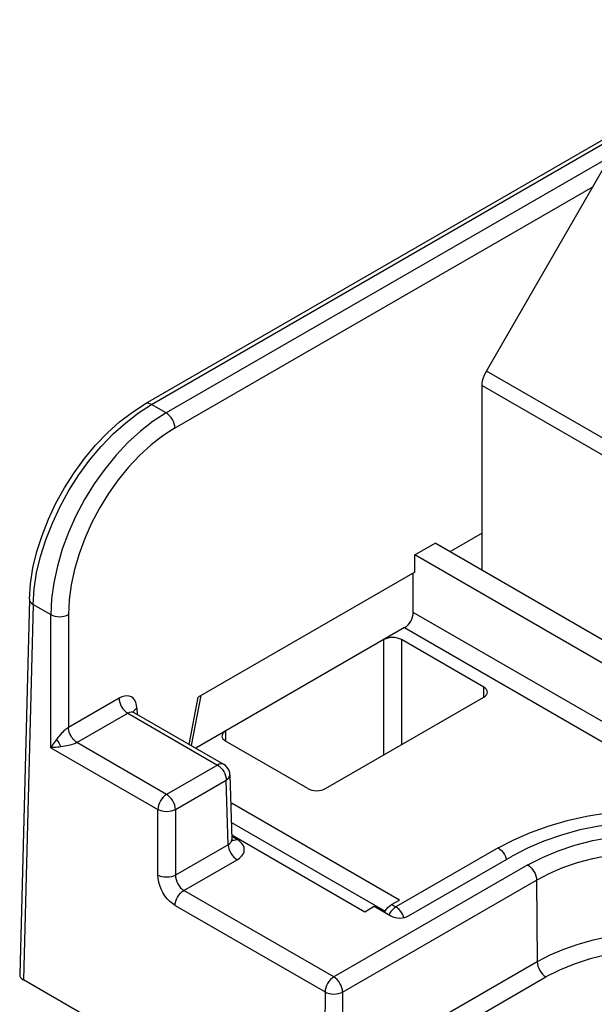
# Model space of a CAD drawing. Header units: millimetres. Extents: x 0 to 210, y 0 to 297.
# Tile 19 of 23: x 67.41 to 74.34, y 216.65 to 228.53. Entities that reach past the tile are written whole.
import ezdxf

# ---------------------------------------------------------------- set-up
doc = ezdxf.new("R2010")
doc.units = ezdxf.units.MM
doc.header["$LTSCALE"] = 19.36
doc.layers.get('0').update_dxf_attribs({"linetype": 'CONTINUOUS'})

msp = doc.modelspace()

# ---------------------------------------------------------------- linework, layer by layer
at = {"color": 7, "linetype": 'Continuous'}
for p, q in [((76.9502, 228.5275), (68.9219, 223.8923)), ((73.0359, 224.2883), (74.5941, 226.9871)), ((72.9841, 221.8835), (72.9841, 224.1141)), ((72.9841, 222.3314), (72.5963, 222.1074)), ((72.1711, 222.0696), (72.4164, 222.2113)), ((79.3036, 218.235), (72.4164, 222.2113)), ((72.172, 221.8625), (72.1711, 222.0696)), ((79.0583, 218.0934), (72.1711, 222.0696)), ((72.172, 221.8625), (69.5602, 220.3545)), ((72.1547, 221.3751), (72.1547, 221.8525)), ((67.5233, 221.536), (67.4071, 217.0045)), ((72.0499, 221.1921), (69.5296, 219.737)), ((73.0041, 220.4747), (72.0117, 221.0476)), ((69.4515, 219.7821), (69.5602, 220.3545)), ((69.5905, 220.3721), (69.4735, 219.7694)), ((71.0949, 219.2499), (73.0041, 220.3522)), ((69.8677, 219.5418), (68.7867, 220.1659)), ((68.8203, 220.2203), (68.8225, 220.1452)), ((70.8828, 219.2499), (69.8904, 219.8229)), ((69.9426, 219.4165), (69.9662, 218.6348)), ((69.9533, 219.0623), (69.9677, 219.0706)), ((69.9645, 218.6924), (71.5713, 217.7647)), ((69.9651, 218.6733), (70.0259, 218.6382)), ((69.9675, 218.625), (69.9662, 218.6347)), ((69.97, 218.6178), (69.9675, 218.625)), ((72.0972, 217.7138), (73.3484, 218.4362)), ((71.8923, 217.8509), (71.9863, 217.9051)), ((71.5713, 217.7647), (71.6841, 217.8299)), ((71.6841, 217.8299), (71.8851, 217.7138)), ((71.8326, 217.7958), (71.8511, 217.8176)), ((71.8511, 217.8176), (71.8709, 217.8358)), ((71.8709, 217.8358), (71.8923, 217.8509)), ((71.8923, 217.8509), (71.9441, 217.8218)), ((77.8456, 210.9409), (67.451, 216.942))]:
    msp.add_line(p, q, dxfattribs=at)
at = {"color": 9, "linetype": 'Continuous'}
for p, q in [((68.9969, 223.8849), (76.949, 228.476)), ((74.5289, 226.8743), (69.174, 223.7826)), ((69.2799, 223.601), (74.3187, 226.5101)), ((81.4122, 219.4524), (73.0359, 224.2883)), ((72.9841, 224.1141), (81.2354, 219.3503)), ((68.84, 223.7844), (68.9969, 223.8849)), ((69.174, 223.7826), (68.9969, 223.8849)), ((67.5672, 221.4731), (67.451, 216.942)), ((67.5672, 221.4731), (67.7824, 221.3488)), ((67.7824, 219.7436), (67.7824, 221.3488)), ((67.9945, 221.3487), (67.9946, 219.9885)), ((76.0932, 219.1013), (72.1547, 221.3751)), ((72.0499, 221.1921), (75.9871, 218.919)), ((71.7996, 219.6568), (71.7996, 221.0476)), ((72.0117, 221.0476), (72.0117, 219.7792)), ((73.0067, 220.3522), (73.0041, 220.4747)), ((68.6047, 220.3407), (67.9946, 219.9885)), ((68.0969, 219.8048), (68.7107, 220.1591)), ((68.7107, 220.1591), (69.7927, 219.5344)), ((68.8016, 220.2068), (68.8203, 220.2203)), ((69.8904, 219.9453), (69.8878, 219.8229)), ((69.179, 219.1801), (68.0969, 219.8048)), ((67.7824, 219.7436), (69.0729, 218.9985)), ((69.7927, 219.5344), (69.179, 219.1801)), ((69.8677, 219.5418), (69.8676, 219.5419)), ((69.285, 218.9985), (69.8987, 219.3529)), ((69.8964, 219.3778), (69.8987, 219.3529)), ((69.9223, 218.5729), (69.8987, 219.3529)), ((69.0729, 218.205), (69.0729, 218.9985)), ((69.285, 218.9985), (69.285, 218.205)), ((71.9863, 217.9051), (69.9677, 219.0706)), ((69.96, 218.8424), (71.8159, 217.7709)), ((69.9699, 218.6228), (69.9628, 218.6254)), ((69.9223, 218.5729), (69.285, 218.205)), ((73.1784, 218.5343), (71.9441, 217.8218)), ((69.3874, 218.0213), (70.0283, 218.3913)), ((73.5353, 218.3283), (71.1956, 216.9774)), ((71.3016, 216.7948), (73.6414, 218.1456)), ((73.6414, 218.1456), (73.6488, 217.1594)), ((71.1956, 216.9774), (69.3874, 218.0213)), ((69.2814, 217.8397), (71.0895, 216.7958)), ((71.8852, 217.7671), (71.8691, 217.7426)), ((71.9441, 217.8218), (71.9234, 217.8075)), ((71.8691, 217.7426), (71.8615, 217.7274)), ((73.6488, 217.1594), (71.2942, 215.8)), ((71.3966, 215.6152), (73.7549, 216.9767)), ((71.0895, 216.7958), (71.0821, 215.801)), ((71.3016, 216.7948), (71.2942, 215.8))]:
    msp.add_line(p, q, dxfattribs=at)
at = {"color": 7, "linetype": 'Continuous'}
for points in [[(72.9841, 224.1141), (72.9857, 224.1418), (72.9902, 224.1704), (72.9976, 224.2), (73.0078, 224.2298), (73.0206, 224.2592), (73.0359, 224.2883)], [(67.5233, 221.536), (67.5366, 221.7222), (67.5669, 221.9138), (67.6136, 222.1088), (67.6759, 222.3051), (67.7528, 222.5004), (67.8435, 222.6927), (67.947, 222.8801), (68.0619, 223.0604), (68.1873, 223.2319), (68.3217, 223.3926), (68.4638, 223.5406), (68.6122, 223.6743), (68.7654, 223.7921), (68.9219, 223.8923)], [(68.7867, 220.1659), (68.7789, 220.1716), (68.7761, 220.1744)], [(69.9426, 219.4165), (69.9397, 219.4417), (69.9325, 219.4663), (69.9212, 219.4893), (69.906, 219.5102), (69.8873, 219.5283), (69.8676, 219.5419)], [(76.8979, 218.4362), (76.714, 218.5323), (76.5168, 218.6167), (76.3053, 218.6898), (76.0826, 218.7506), (75.8508, 218.7983), (75.6121, 218.8329), (75.3688, 218.8536), (75.1231, 218.8606), (74.8775, 218.8536), (74.6341, 218.8329), (74.3954, 218.7983), (74.1636, 218.7506), (73.941, 218.6898), (73.7295, 218.6167), (73.5323, 218.5323), (73.3484, 218.4362)], [(69.9673, 218.6193), (69.9697, 218.6171), (69.9714, 218.6152), (69.97, 218.6178)], [(71.809, 217.7577), (71.8163, 217.7717), (71.8326, 217.7958)]]:
    msp.add_lwpolyline(points, dxfattribs=at)
at = {"color": 9, "linetype": 'Continuous'}
for points in [[(68.9969, 223.8849), (68.9765, 223.8944), (68.9571, 223.8989), (68.9393, 223.8985), (68.9234, 223.8932), (68.9219, 223.8924)], [(67.5672, 221.4731), (67.5804, 221.6595), (67.6108, 221.8532), (67.6581, 222.0518), (67.7217, 222.2529), (67.8007, 222.4542), (67.8942, 222.653), (68.001, 222.847), (68.1199, 223.0338), (68.2493, 223.2111), (68.3878, 223.3767), (68.5336, 223.5287), (68.685, 223.6652), (68.84, 223.7844)], [(69.174, 223.7826), (69.0174, 223.682), (68.8631, 223.5624), (68.7129, 223.4252), (68.5687, 223.2723), (68.4323, 223.1054), (68.3053, 222.9267), (68.1893, 222.7383), (68.0856, 222.5425), (67.9956, 222.3416), (67.9203, 222.1383), (67.8608, 221.9348), (67.8176, 221.7338), (67.7913, 221.5377), (67.7824, 221.3488)], [(69.28, 223.6011), (69.2777, 223.6258), (69.2716, 223.6516), (69.2621, 223.6774), (69.2494, 223.7027), (69.2336, 223.7271), (69.2153, 223.7492), (69.1952, 223.768), (69.174, 223.7826)], [(69.2799, 223.601), (69.1336, 223.5067), (68.9913, 223.3963), (68.8524, 223.2692), (68.7193, 223.1277), (68.5935, 222.9735), (68.4765, 222.8086), (68.3697, 222.6347), (68.2742, 222.4541), (68.1913, 222.2688), (68.1219, 222.081), (68.0669, 221.8929), (68.0269, 221.7066), (68.0029, 221.5256), (67.9945, 221.3487)], [(67.5233, 221.536), (67.5257, 221.5192), (67.534, 221.5026), (67.5479, 221.487), (67.5672, 221.4731)], [(67.7824, 221.3488), (67.8049, 221.3385), (67.8304, 221.3309), (67.8577, 221.3261), (67.8862, 221.3244), (67.9156, 221.3257), (67.9442, 221.3304), (67.971, 221.3381), (67.9946, 221.3488)], [(68.6046, 220.3407), (68.607, 220.3156), (68.6132, 220.2894), (68.6231, 220.2629), (68.6363, 220.2371), (68.6522, 220.2131), (68.6704, 220.1915), (68.6901, 220.1733), (68.7107, 220.1591)], [(68.8203, 220.2203), (68.8165, 220.2572), (68.8079, 220.2893), (68.7943, 220.3169), (68.7763, 220.3393), (68.7543, 220.3556), (68.7288, 220.3658), (68.7004, 220.3693), (68.6697, 220.3663), (68.6379, 220.3568), (68.6047, 220.3407)], [(68.7867, 220.1659), (68.7696, 220.1722), (68.7511, 220.173), (68.7312, 220.1686), (68.7107, 220.1591)], [(68.7788, 220.1718), (68.7793, 220.1751), (68.7878, 220.1915), (68.8016, 220.2068)], [(67.9946, 219.9884), (67.9817, 219.9802), (67.9679, 219.9703), (67.9535, 219.9583), (67.9389, 219.9452), (67.9252, 219.9321), (67.9115, 219.9178), (67.8968, 219.9017), (67.8814, 219.884), (67.8655, 219.8646), (67.8492, 219.8437)], [(68.033, 219.8708), (68.0215, 219.8895), (68.0119, 219.9092), (68.0048, 219.9297), (67.9997, 219.9501), (67.9962, 219.9698), (67.9946, 219.9885)], [(67.8492, 219.8437), (67.8371, 219.8273), (67.8253, 219.8109), (67.8139, 219.7942), (67.8029, 219.7774), (67.7924, 219.7605), (67.7824, 219.7436)], [(67.8492, 219.8437), (67.8599, 219.8303), (67.8701, 219.8158), (67.8794, 219.8007), (67.8877, 219.785), (67.8949, 219.769), (67.9009, 219.753)], [(68.0969, 219.8048), (68.083, 219.7982), (68.0673, 219.7916), (68.0497, 219.7854), (68.0311, 219.7796), (68.0131, 219.7746), (67.9941, 219.77), (67.9732, 219.7654), (67.9507, 219.7609), (67.9265, 219.7567), (67.9009, 219.753)], [(68.0969, 219.8047), (68.0854, 219.8126), (68.074, 219.8218), (68.0629, 219.8324), (68.0522, 219.8441), (68.0422, 219.857), (68.033, 219.8708)], [(67.9009, 219.753), (67.8809, 219.7505), (67.8608, 219.7482), (67.841, 219.7464), (67.8212, 219.745), (67.8017, 219.744), (67.7824, 219.7436)], [(69.8676, 219.5419), (69.851, 219.5479), (69.8328, 219.5485), (69.8131, 219.5439), (69.7927, 219.5344)], [(69.7927, 219.5344), (69.8131, 219.5203), (69.8328, 219.5021)], [(69.8328, 219.5021), (69.851, 219.4805), (69.867, 219.4564), (69.8802, 219.4306)], [(69.8802, 219.4306), (69.8901, 219.404), (69.8964, 219.3778)], [(69.8987, 219.3529), (69.9174, 219.3664), (69.9312, 219.3816), (69.9397, 219.398), (69.9426, 219.4165)], [(69.179, 219.1801), (69.1585, 219.166), (69.1388, 219.1478), (69.1206, 219.1262), (69.1046, 219.1021), (69.0914, 219.0762), (69.0815, 219.0497), (69.0753, 219.0235), (69.0729, 218.9985)], [(69.285, 218.9985), (69.2827, 219.0235), (69.2764, 219.0497), (69.2665, 219.0762), (69.2533, 219.1021), (69.2373, 219.1262), (69.2191, 219.1478), (69.1994, 219.166), (69.179, 219.1801)], [(69.0729, 218.9985), (69.0956, 218.9882), (69.1215, 218.9804), (69.1497, 218.9757), (69.1789, 218.9741), (69.2082, 218.9757), (69.2363, 218.9804), (69.2623, 218.9881), (69.285, 218.9985)], [(73.1784, 218.5343), (73.3666, 218.6333), (73.5679, 218.7212), (73.7831, 218.7982), (74.0095, 218.8634), (74.2452, 218.9163), (74.4883, 218.9565), (74.7367, 218.9836), (74.9885, 218.9975), (75.2415, 218.9979), (75.4937, 218.9849), (75.7419, 218.9587), (75.9871, 218.919)], [(69.9223, 218.5729), (69.941, 218.5856), (69.9548, 218.6003), (69.9634, 218.6164), (69.9662, 218.6347)], [(70.0283, 218.6362), (70.0078, 218.6267), (69.9881, 218.6222), (69.9699, 218.6228)], [(70.0283, 218.3913), (70.0593, 218.4124), (70.0836, 218.4353), (70.1015, 218.4604), (70.1125, 218.4867), (70.1161, 218.5138), (70.1125, 218.5408), (70.1017, 218.5671), (70.0836, 218.5923), (70.0584, 218.6159), (70.0259, 218.6382)], [(73.5353, 218.3283), (73.7111, 218.4195), (73.9003, 218.4989), (74.1041, 218.5667), (74.319, 218.622), (74.5427, 218.6638)], [(69.9223, 218.5729), (69.9247, 218.5479), (69.9309, 218.5216), (69.9408, 218.4951), (69.954, 218.4694), (69.9699, 218.4453), (69.9881, 218.4237), (70.0078, 218.4055), (70.0283, 218.3913)], [(73.1784, 218.5343), (73.1988, 218.5202), (73.2185, 218.502), (73.2367, 218.4805), (73.2527, 218.4563), (73.2659, 218.4305), (73.2758, 218.4039), (73.2778, 218.3955)], [(73.6414, 218.1456), (73.7938, 218.2254), (73.9589, 218.2961), (74.1353, 218.3571), (74.3212, 218.4079), (74.5149, 218.4479), (74.7143, 218.4767), (74.9178, 218.4941), (75.1232, 218.5), (75.3285, 218.4941), (75.532, 218.4767), (75.7314, 218.4479), (75.9251, 218.4079), (76.111, 218.3571), (76.2874, 218.2961), (76.4525, 218.2254), (76.6049, 218.1456)], [(73.5353, 218.3283), (73.5559, 218.3141), (73.5757, 218.2957), (73.594, 218.274), (73.61, 218.2497), (73.6232, 218.2237), (73.6331, 218.197), (73.6392, 218.1706), (73.6414, 218.1456)], [(69.2814, 217.8397), (69.2481, 217.8621), (69.2165, 217.8892), (69.1863, 217.9213), (69.1585, 217.9574), (69.1338, 217.9965), (69.1126, 218.0377), (69.0956, 218.0802), (69.0831, 218.1229), (69.0756, 218.1643), (69.0729, 218.205)], [(69.285, 218.205), (69.2622, 218.1945), (69.2362, 218.1868), (69.2081, 218.1821), (69.179, 218.1805), (69.1498, 218.1821), (69.1217, 218.1868), (69.0957, 218.1945), (69.0729, 218.205)], [(69.285, 218.205), (69.2866, 218.1796), (69.2922, 218.153), (69.3015, 218.1261), (69.3142, 218.0999), (69.3297, 218.0755), (69.3475, 218.0538), (69.367, 218.0355), (69.3874, 218.0213)], [(69.2814, 217.8397), (69.2837, 217.8644), (69.2898, 217.8902), (69.2993, 217.916), (69.312, 217.9413), (69.3278, 217.9657), (69.3462, 217.9878), (69.3663, 218.0066), (69.3874, 218.0213)], [(71.9234, 217.8075), (71.9035, 217.789), (71.8852, 217.7671)], [(72.0025, 217.7679), (71.9843, 217.7894), (71.9646, 217.8076), (71.9441, 217.8218)], [(72.041, 217.6928), (72.0317, 217.7179), (72.0185, 217.7437), (72.0025, 217.7679)], [(76.5975, 217.1594), (76.4459, 217.2387), (76.2815, 217.3091), (76.106, 217.3698), (75.9211, 217.4203), (75.7284, 217.4601), (75.5299, 217.4888), (75.3275, 217.5062), (75.1232, 217.512), (74.9188, 217.5062), (74.7164, 217.4888), (74.5179, 217.4601), (74.3252, 217.4203), (74.1403, 217.3698), (73.9648, 217.3091), (73.8004, 217.2387), (73.6488, 217.1594)], [(76.8712, 216.6651), (76.8678, 216.6698), (76.7632, 216.7797), (76.6379, 216.8819), (76.4938, 216.9754), (76.3325, 217.0588), (76.1562, 217.1314), (75.9669, 217.1921), (75.767, 217.2403), (75.5588, 217.2752), (75.3453, 217.2966), (75.1297, 217.304), (74.9136, 217.2974), (74.6989, 217.2767), (74.489, 217.2423), (74.287, 217.1942), (74.0955, 217.1334), (73.9185, 217.061), (73.7549, 216.9767)], [(73.6488, 217.1594), (73.651, 217.1344), (73.6572, 217.108), (73.667, 217.0814), (73.6802, 217.0554), (73.6962, 217.031), (73.7145, 217.0093), (73.7343, 216.991), (73.7549, 216.9768)], [(71.1956, 216.9774), (71.1751, 216.9633), (71.1554, 216.9451), (71.1372, 216.9235), (71.1212, 216.8994), (71.108, 216.8735), (71.0981, 216.847), (71.0919, 216.8208), (71.0895, 216.7958)], [(71.3016, 216.7948), (71.2994, 216.8198), (71.2933, 216.8461), (71.2834, 216.8728), (71.2702, 216.8988), (71.2542, 216.9231), (71.2359, 216.9449), (71.2161, 216.9632), (71.1956, 216.9774)], [(71.0895, 216.7958), (71.1122, 216.7852), (71.1382, 216.7773), (71.1663, 216.7724), (71.1956, 216.7706), (71.2248, 216.7721), (71.253, 216.7767), (71.2789, 216.7844), (71.3016, 216.7948)]]:
    msp.add_lwpolyline(points, dxfattribs=at)
at = {"color": 7, "linetype": 'Continuous'}
for centre, major_axis, ratio, start_param, end_param in [((72.0486, 221.3154), (0.0736, 0.1307), 0.5843617, -2.3624672, -0.8038881), ((71.9056, 220.9864), (0.15, 0), 0.5774282, 0.785477, 2.356124), ((72.898, 220.4134), (0.15, 0), 0.5772559, 5.4978659, 7.068513), ((69.9965, 219.8841), (0.15, 0), 0.5772559, 2.3562733, 3.9269204), ((70.9888, 219.3112), (0.15, 0), 0.5774282, -2.3561157, -0.7854686), ((69.9714, 218.946), (0.0709, 0.1322), 0.5971358, 0.7666698, 0.9031734), ((71.9911, 217.7751), (0.15, 0), 0.5774651, -2.356006, -0.7854229), ((67.5571, 217.0032), (0.15, 0), 0.5772189, 3.1270976, 3.9268107)]:
    msp.add_ellipse(centre, major_axis=major_axis, ratio=ratio, start_param=start_param, end_param=end_param, dxfattribs=at)

doc.saveas('drawing.dxf')
